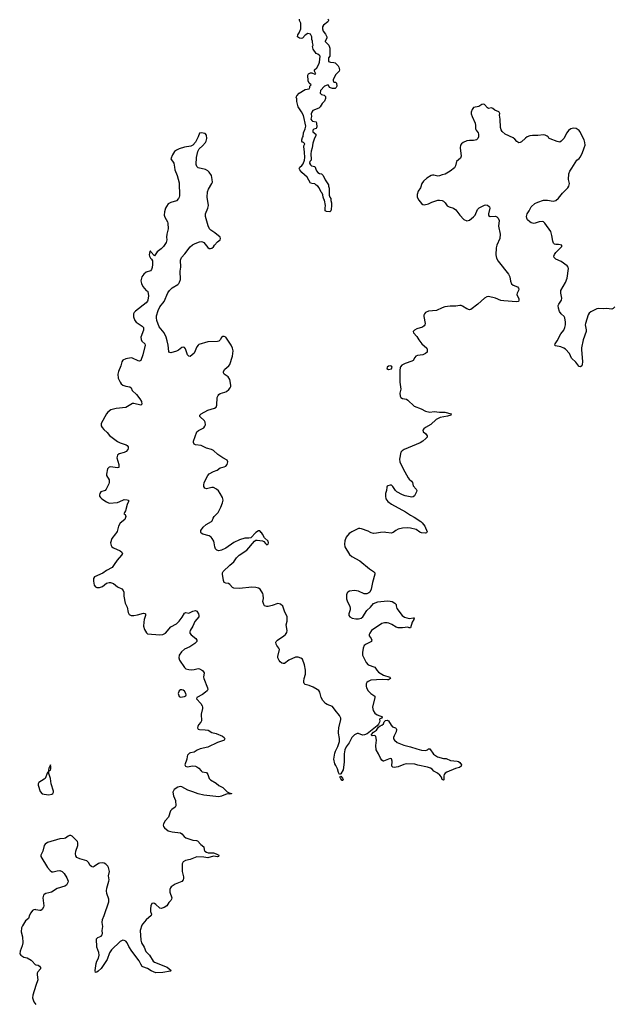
# Model space of a CAD drawing. Header units: inches. Extents: x 2143843 to 2212570, y 881249 to 1017455.
# Tile 44 of 54: x 2189762 to 2198445, y 963115 to 977481. Entities that reach past the tile are written whole.
import ezdxf

# ---------------------------------------------------------------- set-up
doc = ezdxf.new("R2010")
doc.units = ezdxf.units.IN
doc.header["$MEASUREMENT"] = 0
for name, color, linetype in [('C1986', 7, 'Continuous'), ('C1996', 7, 'Continuous'), ('C1997', 7, 'Continuous')]:
    doc.layers.add(name, color=color, linetype=linetype)

msp = doc.modelspace()

# ---------------------------------------------------------------- linework, layer by layer
at = {"layer": 'C1986', "color": 6, "elevation": 400}
for points in [[(2190000, 964495), (2189990, 964497), (2189970, 964494), (2189950, 964482), (2189925, 964450), (2189906, 964414), (2189890, 964367), (2189849, 964331), (2189802, 964258), (2189789, 964231), (2189785, 964170), (2189801, 964101), (2189806, 964010), (2189798, 963970), (2189768, 963888), (2189762, 963850), (2189779, 963830), (2189822, 963802), (2189870, 963791), (2189930, 963758), (2189946, 963746), (2189990, 963694), (2190000, 963692)], [(2190000, 963390), (2189954, 963250), (2189949, 963211), (2189970, 963153), (2190000, 963111)]]:
    msp.add_lwpolyline(points, dxfattribs=at)
at = {"layer": 'C1996', "color": 6, "elevation": 400}
for points in [[(2191177, 970000), (2191163, 969977), (2191110, 969910), (2191089, 969850), (2191096, 969810), (2191110, 969790), (2191130, 969773), (2191231, 969730), (2191256, 969710), (2191262, 969690), (2191250, 969666), (2191185, 969595), (2191144, 969530), (2191113, 969490), (2191030, 969443), (2190976, 969404), (2190855, 969350), (2190839, 969330), (2190840, 969290), (2190850, 969230), (2190867, 969207), (2190890, 969195), (2190930, 969196), (2190970, 969213), (2191030, 969260), (2191070, 969270), (2191090, 969270), (2191130, 969255), (2191190, 969208), (2191255, 969175), (2191272, 969152), (2191281, 969130), (2191285, 969070), (2191303, 968970), (2191330, 968910), (2191346, 968830), (2191362, 968802), (2191390, 968790), (2191429, 968789), (2191484, 968796), (2191570, 968824), (2191590, 968818), (2191597, 968810), (2191599, 968790), (2191580, 968730), (2191573, 968690), (2191570, 968630), (2191583, 968583), (2191613, 968533), (2191630, 968522), (2191810, 968505), (2191850, 968511), (2191890, 968532), (2191970, 968620), (2192050, 968666), (2192090, 968703), (2192137, 968763), (2192170, 968822), (2192190, 968830), (2192230, 968823), (2192290, 968852), (2192330, 968859), (2192351, 968850), (2192373, 968813), (2192378, 968790), (2192376, 968770), (2192321, 968699), (2192290, 968630), (2192250, 968570), (2192246, 968550), (2192249, 968529), (2192264, 968504), (2192336, 968450), (2192350, 968430), (2192347, 968410), (2192321, 968379), (2192249, 968331), (2192170, 968295), (2192123, 968257), (2192092, 968210), (2192086, 968170), (2192098, 968138), (2192168, 968030), (2192190, 968010), (2192230, 968000), (2192270, 967995), (2192310, 967998), (2192370, 968013), (2192390, 968010), (2192430, 967987), (2192454, 967950), (2192445, 967890), (2192449, 967870), (2192505, 967730), (2192509, 967710), (2192498, 967690), (2192477, 967670), (2192430, 967635), (2192351, 967590), (2192343, 967570), (2192406, 967506), (2192426, 967470), (2192431, 967450), (2192431, 967429), (2192414, 967350), (2192415, 967250), (2192405, 967230), (2192373, 967190), (2192363, 967170), (2192359, 967150), (2192367, 967130), (2192390, 967122), (2192470, 967120), (2192513, 967113), (2192570, 967080), (2192630, 967064), (2192726, 967026), (2192750, 967010), (2192756, 966990), (2192746, 966970), (2192736, 966964), (2192650, 966936), (2192510, 966866), (2192399, 966841), (2192356, 966824), (2192310, 966795), (2192255, 966785), (2192241, 966779), (2192212, 966750), (2192206, 966730), (2192205, 966690), (2192174, 966610), (2192183, 966590), (2192210, 966580), (2192290, 966593), (2192330, 966588), (2192350, 966581), (2192378, 966558), (2192410, 966519), (2192427, 966507), (2192490, 966495), (2192510, 966470), (2192530, 966410), (2192548, 966388), (2192630, 966339), (2192669, 966309), (2192730, 966276), (2192790, 966213), (2192819, 966199), (2192854, 966190), (2192853, 966187), (2192830, 966181), (2192790, 966184), (2192708, 966150), (2192670, 966142), (2192450, 966164), (2192370, 966185), (2192290, 966217), (2192219, 966239), (2192130, 966286), (2192110, 966291), (2192070, 966283), (2192019, 966250), (2192006, 966230), (2192000, 966210), (2192010, 966156), (2192039, 966090), (2192044, 966010), (2192033, 965990), (2191983, 965957), (2191963, 965937), (2191934, 965846), (2191888, 965792), (2191862, 965750), (2191858, 965730), (2191862, 965710), (2191878, 965690), (2191930, 965647), (2191990, 965629), (2192110, 965615), (2192130, 965602), (2192162, 965562), (2192186, 965546), (2192290, 965509), (2192346, 965506), (2192360, 965500), (2192406, 965446), (2192452, 965412), (2192456, 965370), (2192466, 965350), (2192490, 965334), (2192513, 965327), (2192590, 965324), (2192632, 965310), (2192670, 965289), (2192665, 965270), (2192653, 965267), (2192590, 965275), (2192510, 965252), (2192450, 965263), (2192350, 965266), (2192250, 965227), (2192185, 965215), (2192147, 965193), (2192136, 965164), (2192133, 965090), (2192135, 965050), (2192153, 964973), (2192154, 964950), (2192149, 964931), (2192130, 964907), (2192032, 964870), (2191974, 964830), (2191964, 964816), (2191956, 964790), (2191957, 964750), (2191982, 964670), (2191981, 964650), (2191970, 964630), (2191940, 964600), (2191910, 964550), (2191870, 964528), (2191830, 964513), (2191810, 964516), (2191802, 964522), (2191750, 964571), (2191730, 964584), (2191710, 964591), (2191690, 964584), (2191677, 964550), (2191671, 964510), (2191673, 964470), (2191686, 964430), (2191684, 964410), (2191611, 964349), (2191559, 964290), (2191548, 964270), (2191523, 964190), (2191530, 964050), (2191541, 964010), (2191578, 963950), (2191605, 963885), (2191658, 963830), (2191710, 963744), (2191730, 963730), (2191917, 963657), (2191972, 963610), (2191963, 963597), (2191850, 963580), (2191750, 963576), (2191682, 963602), (2191630, 963635), (2191560, 963660), (2191550, 963668), (2191530, 963701), (2191508, 963750), (2191402, 963890), (2191358, 963958), (2191330, 964011), (2191310, 964036), (2191290, 964047), (2191270, 964050), (2191230, 964030), (2191102, 963910), (2191074, 963866), (2191040, 963770), (2190950, 963635), (2190910, 963597), (2190890, 963585), (2190870, 963581), (2190866, 963606), (2190879, 963710), (2190890, 963743), (2190915, 963790), (2190922, 963830), (2190917, 963870), (2190890, 963950), (2190882, 964070), (2190904, 964090), (2190950, 964110), (2190966, 964130), (2190969, 964150), (2190965, 964190), (2190977, 964250), (2190968, 964310), (2190971, 964350), (2190996, 964410), (2191063, 964610), (2191063, 964650), (2191033, 964730), (2191028, 964770), (2191033, 964807), (2191066, 964910), (2191068, 964930), (2191061, 964990), (2191074, 965050), (2191059, 965110), (2191049, 965130), (2191021, 965161), (2190995, 965175), (2190970, 965178), (2190930, 965173), (2190913, 965167), (2190850, 965123), (2190830, 965118), (2190810, 965123), (2190790, 965141), (2190766, 965186), (2190743, 965210), (2190639, 965239), (2190597, 965257), (2190580, 965280), (2190576, 965310), (2190582, 965350), (2190611, 965430), (2190612, 965472), (2190604, 965490), (2190530, 965569), (2190510, 965578), (2190490, 965577), (2190470, 965569), (2190430, 965541), (2190410, 965532), (2190350, 965531), (2190170, 965474), (2190132, 965450), (2190119, 965430), (2190101, 965350), (2190070, 965290), (2190070, 965270), (2190169, 965109), (2190205, 965065), (2190230, 965048), (2190253, 965047), (2190310, 965063), (2190346, 965066), (2190381, 965050), (2190410, 965024), (2190450, 964959), (2190469, 964910), (2190467, 964890), (2190445, 964855), (2190422, 964838), (2190310, 964805), (2190228, 964752), (2190190, 964739), (2190146, 964730), (2190121, 964719), (2190110, 964709), (2190102, 964670), (2190114, 964550), (2190109, 964531), (2190090, 964497), (2190070, 964484), (2190057, 964483), (2190000, 964495)], [(2193211, 970000), (2193210, 969999), (2193137, 969923), (2193110, 969916), (2193050, 969915), (2192970, 969891), (2192888, 969852), (2192770, 969770), (2192710, 969739), (2192670, 969730), (2192639, 969739), (2192620, 969760), (2192610, 969789), (2192604, 969850), (2192598, 969870), (2192575, 969910), (2192558, 969930), (2192530, 969950), (2192435, 969975), (2192412, 969990), (2192408, 970000)], [(2194596, 970000), (2194575, 969985), (2194531, 969929), (2194510, 969876), (2194504, 969830), (2194510, 969790), (2194578, 969678), (2194610, 969648), (2194730, 969583), (2194870, 969470), (2194930, 969430), (2194948, 969410), (2194950, 969390), (2194912, 969270), (2194893, 969170), (2194873, 969130), (2194861, 969119), (2194830, 969106), (2194790, 969105), (2194710, 969144), (2194650, 969154), (2194577, 969143), (2194552, 969130), (2194543, 969117), (2194534, 969090), (2194536, 969030), (2194548, 968988), (2194583, 968923), (2194590, 968890), (2194589, 968870), (2194568, 968810), (2194570, 968790), (2194585, 968770), (2194619, 968750), (2194670, 968738), (2194710, 968738), (2194750, 968750), (2194771, 968770), (2194830, 968860), (2194884, 968910), (2194930, 968962), (2194990, 968985), (2195130, 969001), (2195170, 968998), (2195203, 968990), (2195239, 968970), (2195250, 968956), (2195262, 968950), (2195258, 968930), (2195268, 968890), (2195346, 968790), (2195383, 968763), (2195450, 968746), (2195513, 968753), (2195525, 968750), (2195517, 968743), (2195516, 968730), (2195494, 968690), (2195470, 968609), (2195450, 968610), (2195430, 968618), (2195350, 968606), (2195290, 968610), (2195259, 968619), (2195197, 968657), (2195154, 968674), (2195130, 968681), (2195090, 968682), (2195049, 968671), (2194898, 968570), (2194874, 968530), (2194867, 968510), (2194867, 968490), (2194894, 968450), (2194903, 968430), (2194900, 968420), (2194897, 968410), (2194882, 968398), (2194821, 968370), (2194792, 968348), (2194778, 968310), (2194770, 968250), (2194770, 968210), (2194779, 968190), (2194821, 968101), (2194850, 968070), (2194950, 968032), (2194960, 968020), (2194975, 967990), (2195002, 967962), (2195076, 967916), (2195168, 967890), (2195175, 967870), (2195150, 967851), (2195131, 967849), (2195055, 967855), (2194890, 967844), (2194850, 967826), (2194833, 967810), (2194823, 967790), (2194822, 967758), (2194828, 967730), (2194850, 967690), (2194888, 967648), (2194947, 967610), (2194948, 967590), (2194914, 967450), (2194923, 967403), (2194950, 967364), (2194980, 967340), (2195058, 967310), (2195057, 967303), (2195052, 967290), (2195022, 967278), (2195018, 967270), (2195022, 967250), (2195017, 967230), (2195000, 967200), (2194982, 967178), (2194838, 967062), (2194795, 967045), (2194770, 967042), (2194710, 967064), (2194690, 967064), (2194650, 967045), (2194614, 967010), (2194572, 966930), (2194530, 966870), (2194512, 966830), (2194501, 966770), (2194500, 966650), (2194485, 966535), (2194450, 966479), (2194430, 966466), (2194416, 966496), (2194405, 966550), (2194377, 966597), (2194365, 966625), (2194351, 966690), (2194363, 966777), (2194374, 966810), (2194410, 966875), (2194431, 966951), (2194434, 966994), (2194416, 967070), (2194416, 967090), (2194423, 967150), (2194451, 967270), (2194450, 967290), (2194434, 967330), (2194368, 967408), (2194330, 967460), (2194250, 967490), (2194230, 967505), (2194189, 967549), (2194166, 967590), (2194147, 967667), (2194130, 967691), (2194106, 967710), (2194050, 967742), (2193990, 967765), (2193930, 967781), (2193914, 967794), (2193909, 967810), (2193909, 967831), (2193916, 967870), (2193937, 967930), (2193937, 967990), (2193921, 968070), (2193890, 968150), (2193867, 968167), (2193830, 968181), (2193790, 968182), (2193690, 968138), (2193631, 968089), (2193611, 968089), (2193590, 968094), (2193567, 968110), (2193550, 968133), (2193533, 968170), (2193531, 968191), (2193555, 968290), (2193548, 968310), (2193516, 968350), (2193505, 968370), (2193503, 968397), (2193508, 968410), (2193526, 968430), (2193619, 968490), (2193642, 968510), (2193661, 968539), (2193667, 968570), (2193655, 968650), (2193666, 968706), (2193667, 968770), (2193628, 968850), (2193603, 968923), (2193572, 968952), (2193530, 968963), (2193450, 968936), (2193390, 968921), (2193370, 968920), (2193338, 968930), (2193326, 968946), (2193313, 968990), (2193324, 969036), (2193319, 969090), (2193311, 969110), (2193273, 969170), (2193247, 969187), (2193210, 969196), (2193150, 969200), (2192970, 969181), (2192890, 969185), (2192870, 969194), (2192830, 969241), (2192813, 969253), (2192770, 969259), (2192750, 969270), (2192737, 969297), (2192722, 969390), (2192723, 969410), (2192735, 969430), (2192830, 969520), (2192889, 969570), (2192929, 969630), (2192967, 969670), (2193077, 969743), (2193190, 969871), (2193210, 969885), (2193230, 969888), (2193310, 969879), (2193328, 969868), (2193350, 969836), (2193370, 969821), (2193392, 969830), (2193397, 969850), (2193392, 969870), (2193339, 969919), (2193310, 969973), (2193291, 970000)], [(2195029, 970000), (2194970, 969987), (2194930, 969984), (2194894, 969994), (2194883, 970000)], [(2195214, 970000), (2195210, 969997), (2195190, 969991), (2195108, 970000)], [(2195705, 970000), (2195704, 969996), (2195690, 969988), (2195630, 969993), (2195614, 970000)], [(2190000, 963692), (2190030, 963685), (2190050, 963673), (2190067, 963650), (2190064, 963630), (2190027, 963590), (2190015, 963570), (2190015, 963545), (2190026, 963470), (2190000, 963390)]]:
    msp.add_lwpolyline(points, dxfattribs=at)
for points in [[(2192130, 967703), (2192110, 967702), (2192091, 967690), (2192078, 967650), (2192090, 967606), (2192110, 967597), (2192170, 967608), (2192186, 967614), (2192193, 967630), (2192189, 967650), (2192170, 967685), (2192150, 967698)], [(2195690, 966820), (2195717, 966830), (2195730, 966841), (2195750, 966841), (2195803, 966763), (2195865, 966725), (2195950, 966699), (2195990, 966699), (2196051, 966671), (2196150, 966661), (2196170, 966655), (2196190, 966642), (2196214, 966610), (2196210, 966588), (2196182, 966570), (2196125, 966555), (2195998, 966502), (2195973, 966487), (2195961, 966470), (2195955, 966450), (2195956, 966390), (2195950, 966383), (2195930, 966395), (2195920, 966430), (2195899, 966459), (2195865, 966485), (2195810, 966516), (2195784, 966544), (2195759, 966559), (2195716, 966576), (2195575, 966605), (2195530, 966620), (2195410, 966621), (2195370, 966615), (2195290, 966581), (2195230, 966572), (2195210, 966577), (2195196, 966590), (2195200, 966660), (2195190, 966694), (2195170, 966699), (2195077, 966663), (2195070, 966663), (2195050, 966675), (2195030, 966704), (2195003, 966770), (2194968, 966830), (2194962, 966890), (2194970, 966970), (2194961, 967021), (2194950, 967037), (2194910, 967034), (2194900, 967040), (2194897, 967050), (2194930, 967085), (2194970, 967117), (2195002, 967158), (2195024, 967176), (2195051, 967189), (2195073, 967207), (2195086, 967234), (2195105, 967255), (2195130, 967260), (2195150, 967252), (2195186, 967186), (2195205, 967165), (2195250, 967150), (2195260, 967140), (2195264, 967124), (2195260, 967090), (2195229, 967030), (2195223, 967010), (2195223, 966990), (2195234, 966970), (2195276, 966936), (2195370, 966894), (2195468, 966872), (2195562, 966842), (2195630, 966825)], [(2190210, 966608), (2190190, 966558), (2190180, 966500), (2190170, 966498), (2190133, 966410), (2190122, 966398), (2190044, 966350), (2190031, 966330), (2190031, 966310), (2190062, 966222), (2190088, 966188), (2190119, 966179), (2190188, 966172), (2190230, 966181), (2190248, 966192), (2190258, 966210), (2190256, 966224), (2190221, 966330), (2190210, 966410), (2190182, 966498), (2190190, 966494), (2190195, 966525), (2190210, 966532), (2190215, 966550), (2190219, 966590)], [(2194470, 966382), (2194450, 966403), (2194444, 966424), (2194435, 966430), (2194440, 966440), (2194450, 966445), (2194475, 966415), (2194484, 966390), (2194478, 966382)]]:
    msp.add_lwpolyline(points, close=True, dxfattribs=at)
at = {"layer": 'C1997', "color": 6}
for points, elevation in [([(2194264, 977490), (2194270, 977478), (2194273, 977470), (2194262, 977450), (2194198, 977402), (2194184, 977376), (2194182, 977350), (2194196, 977316), (2194230, 977270), (2194247, 977230), (2194245, 977210), (2194222, 977170), (2194224, 977164), (2194274, 977110), (2194293, 977067), (2194292, 976950), (2194273, 976927), (2194273, 976873), (2194300, 976860), (2194350, 976858), (2194370, 976851), (2194411, 976810), (2194421, 976790), (2194431, 976750), (2194425, 976730), (2194379, 976681), (2194338, 976610), (2194338, 976590), (2194350, 976572), (2194374, 976570), (2194390, 976554), (2194391, 976510), (2194382, 976490), (2194370, 976478), (2194330, 976475), (2194286, 976490), (2194270, 976526), (2194250, 976526), (2194214, 976510), (2194154, 976450), (2194152, 976410), (2194171, 976391), (2194210, 976378), (2194230, 976362), (2194230, 976329), (2194212, 976290), (2194181, 976259), (2194150, 976210), (2194132, 976190), (2194045, 976155), (2194026, 976134), (2194019, 976110), (2194023, 976070), (2194014, 976030), (2194028, 976008), (2194040, 976000), (2194090, 975990), (2194097, 975970), (2194103, 975917), (2194098, 975902), (2194090, 975893), (2194058, 975882), (2194045, 975870), (2194042, 975858), (2194045, 975845), (2194087, 975810), (2194088, 975790), (2194061, 975739), (2194042, 975678), (2194034, 975610), (2194019, 975561), (2194014, 975526), (2194020, 975440), (2194018, 975430), (2194001, 975410), (2193996, 975390), (2194010, 975362), (2194022, 975350), (2194070, 975341), (2194096, 975276), (2194114, 975254), (2194138, 975238), (2194171, 975230), (2194196, 975210), (2194223, 975143), (2194271, 975070), (2194271, 975050), (2194282, 975022), (2194281, 974921), (2194290, 974890), (2194305, 974870), (2194305, 974845), (2194316, 974810), (2194317, 974777), (2194310, 974706), (2194305, 974690), (2194290, 974679), (2194241, 974681), (2194224, 974690), (2194222, 974730), (2194228, 974770), (2194214, 974850), (2194204, 974864), (2194195, 974890), (2194190, 974926), (2194178, 974950), (2194165, 974965), (2194135, 975030), (2194118, 975050), (2194090, 975068), (2194070, 975088), (2194030, 975089), (2194010, 975095), (2193962, 975182), (2193882, 975250), (2193852, 975290), (2193845, 975310), (2193853, 975330), (2193884, 975356), (2193902, 975378), (2193921, 975430), (2193924, 975470), (2193920, 975550), (2193909, 975631), (2193910, 975642), (2193928, 975670), (2193907, 975687), (2193890, 975692), (2193883, 975710), (2193882, 975730), (2193890, 975763), (2193902, 975778), (2193907, 975830), (2193933, 975887), (2193939, 975930), (2193905, 976085), (2193879, 976139), (2193830, 976210), (2193810, 976286), (2193808, 976328), (2193798, 976350), (2193809, 976370), (2193842, 976410), (2193930, 976462), (2193990, 976474), (2193998, 976490), (2193998, 976510), (2194018, 976530), (2193990, 976555), (2193975, 976590), (2193970, 976671), (2193980, 976690), (2194010, 976708), (2194030, 976706), (2194070, 976685), (2194086, 976690), (2194069, 976729), (2194069, 976750), (2194100, 976780), (2194129, 976831), (2194138, 976862), (2194149, 976950), (2194141, 976961), (2194118, 976978), (2194089, 976990), (2194048, 977050), (2194038, 977090), (2194048, 977110), (2194038, 977150), (2194038, 977170), (2194029, 977190), (2194029, 977230), (2194010, 977268), (2193970, 977282), (2193930, 977254), (2193890, 977213), (2193873, 977207), (2193849, 977210), (2193819, 977230), (2193822, 977258), (2193842, 977290), (2193866, 977350), (2193866, 977430), (2193848, 977468), (2193847, 977487)], 300), ([(2198454, 973290), (2198430, 973267), (2198410, 973259), (2198330, 973267), (2198290, 973263), (2198210, 973266), (2198190, 973262), (2198100, 973220), (2198079, 973201), (2198064, 973176), (2198022, 973050), (2198020, 973030), (2198035, 972955), (2198033, 972930), (2197989, 972809), (2197965, 972695), (2197964, 972670), (2197981, 972490), (2197977, 972450), (2197970, 972430), (2197950, 972418), (2197930, 972421), (2197925, 972425), (2197884, 972484), (2197822, 972542), (2197790, 972610), (2197730, 972675), (2197710, 972688), (2197666, 972706), (2197584, 972724), (2197578, 972730), (2197581, 972750), (2197610, 972794), (2197663, 972897), (2197708, 972950), (2197723, 972990), (2197732, 973028), (2197734, 973070), (2197722, 973130), (2197714, 973150), (2197670, 973190), (2197645, 973225), (2197629, 973270), (2197627, 973310), (2197633, 973330), (2197675, 973390), (2197677, 973417), (2197664, 973490), (2197664, 973530), (2197732, 973648), (2197757, 973710), (2197774, 973850), (2197770, 973870), (2197756, 973890), (2197670, 973951), (2197589, 973989), (2197566, 974010), (2197561, 974030), (2197570, 974056), (2197590, 974084), (2197679, 974170), (2197678, 974190), (2197630, 974201), (2197590, 974202), (2197570, 974207), (2197559, 974219), (2197548, 974248), (2197534, 974334), (2197518, 974390), (2197432, 974510), (2197410, 974530), (2197390, 974537), (2197350, 974532), (2197290, 974511), (2197270, 974508), (2197230, 974519), (2197210, 974530), (2197179, 974559), (2197166, 974586), (2197162, 974610), (2197174, 974650), (2197202, 974690), (2197232, 974750), (2197282, 974798), (2197330, 974821), (2197410, 974849), (2197470, 974849), (2197550, 974835), (2197590, 974845), (2197630, 974876), (2197690, 974950), (2197766, 975030), (2197780, 975050), (2197791, 975090), (2197777, 975150), (2197779, 975230), (2197796, 975270), (2197824, 975316), (2197898, 975430), (2197930, 975456), (2197945, 975475), (2197974, 975530), (2198007, 975610), (2198017, 975650), (2198015, 975690), (2198006, 975730), (2197943, 975850), (2197930, 975866), (2197890, 975892), (2197850, 975899), (2197810, 975887), (2197778, 975862), (2197752, 975830), (2197710, 975750), (2197670, 975707), (2197650, 975696), (2197610, 975702), (2197510, 975742), (2197491, 975751), (2197481, 975770), (2197464, 975784), (2197436, 975796), (2197410, 975799), (2197330, 975792), (2197250, 975793), (2197210, 975786), (2197173, 975770), (2197150, 975754), (2197090, 975699), (2197070, 975688), (2197050, 975686), (2197022, 975702), (2196990, 975740), (2196970, 975757), (2196850, 975810), (2196805, 975850), (2196793, 975873), (2196784, 975910), (2196779, 976030), (2196770, 976090), (2196772, 976112), (2196765, 976130), (2196757, 976137), (2196701, 976161), (2196670, 976186), (2196650, 976193), (2196610, 976187), (2196593, 976193), (2196550, 976244), (2196530, 976250), (2196510, 976242), (2196465, 976215), (2196390, 976198), (2196370, 976169), (2196356, 976130), (2196356, 976110), (2196367, 976067), (2196413, 975970), (2196418, 975938), (2196418, 975890), (2196427, 975867), (2196455, 975830), (2196462, 975810), (2196460, 975770), (2196453, 975750), (2196431, 975730), (2196415, 975725), (2196390, 975720), (2196330, 975720), (2196290, 975713), (2196239, 975690), (2196213, 975670), (2196200, 975650), (2196195, 975610), (2196210, 975490), (2196197, 975463), (2196141, 975410), (2196124, 975350), (2196110, 975322), (2196050, 975271), (2195973, 975227), (2195930, 975217), (2195890, 975201), (2195870, 975199), (2195810, 975213), (2195790, 975213), (2195770, 975206), (2195706, 975170), (2195657, 975123), (2195634, 975090), (2195616, 975030), (2195583, 974977), (2195565, 974930), (2195564, 974890), (2195590, 974847), (2195630, 974799), (2195650, 974785), (2195670, 974779), (2195730, 974792), (2195780, 974820), (2195870, 974847), (2195890, 974849), (2195930, 974842), (2195953, 974833), (2195976, 974810), (2196006, 974766), (2196032, 974752), (2196097, 974730), (2196129, 974709), (2196190, 974630), (2196248, 974568), (2196290, 974545), (2196330, 974557), (2196390, 974604), (2196412, 974630), (2196449, 974711), (2196470, 974734), (2196550, 974774), (2196570, 974779), (2196595, 974775), (2196617, 974757), (2196624, 974750), (2196626, 974730), (2196607, 974650), (2196610, 974623), (2196630, 974609), (2196710, 974613), (2196730, 974607), (2196750, 974586), (2196762, 974550), (2196756, 974470), (2196780, 974350), (2196773, 974290), (2196730, 974190), (2196720, 974150), (2196717, 974050), (2196724, 974004), (2196750, 973960), (2196899, 973770), (2196917, 973730), (2196930, 973665), (2196946, 973626), (2196967, 973610), (2197030, 973581), (2197045, 973565), (2197050, 973550), (2197046, 973530), (2197028, 973492), (2197024, 973470), (2197050, 973410), (2197053, 973387), (2197045, 973370), (2197017, 973363), (2196830, 973377), (2196786, 973386), (2196710, 973416), (2196610, 973442), (2196585, 973435), (2196550, 973416), (2196452, 973328), (2196348, 973252), (2196330, 973250), (2196290, 973261), (2196230, 973302), (2196210, 973310), (2196190, 973311), (2196130, 973302), (2196050, 973301), (2195970, 973290), (2195930, 973277), (2195850, 973238), (2195730, 973226), (2195690, 973208), (2195672, 973190), (2195666, 973170), (2195665, 973150), (2195683, 973050), (2195679, 973030), (2195668, 973012), (2195644, 972996), (2195563, 972970), (2195526, 972950), (2195510, 972930), (2195512, 972910), (2195560, 972860), (2195589, 972810), (2195633, 972753), (2195708, 972688), (2195714, 972670), (2195711, 972630), (2195688, 972610), (2195650, 972591), (2195570, 972579), (2195545, 972570), (2195530, 972550), (2195510, 972508), (2195490, 972498), (2195393, 972467), (2195342, 972438), (2195323, 972417), (2195317, 972403), (2195313, 972367), (2195314, 972194), (2195327, 972090), (2195312, 972030), (2195317, 971990), (2195330, 971968), (2195350, 971954), (2195410, 971942), (2195430, 971930), (2195522, 971842), (2195624, 971804), (2195687, 971767), (2195750, 971753), (2195814, 971766), (2195890, 971756), (2195970, 971753), (2196065, 971730), (2196057, 971710), (2196010, 971696), (2195904, 971676), (2195846, 971650), (2195766, 971574), (2195690, 971530), (2195665, 971510), (2195650, 971490), (2195653, 971470), (2195690, 971443), (2195714, 971410), (2195713, 971390), (2195695, 971370), (2195650, 971330), (2195610, 971306), (2195375, 971210), (2195345, 971190), (2195330, 971170), (2195307, 971070), (2195312, 971030), (2195361, 970930), (2195435, 970795), (2195450, 970776), (2195483, 970750), (2195499, 970730), (2195510, 970682), (2195553, 970630), (2195560, 970610), (2195556, 970590), (2195526, 970534), (2195510, 970520), (2195490, 970515), (2195390, 970535), (2195350, 970550), (2195270, 970590), (2195248, 970610), (2195210, 970672), (2195190, 970687), (2195170, 970689), (2195139, 970681), (2195126, 970674), (2195121, 970659), (2195119, 970610), (2195106, 970566), (2195102, 970530), (2195110, 970490), (2195138, 970450), (2195190, 970410), (2195398, 970298), (2195467, 970250), (2195523, 970223), (2195620, 970160), (2195641, 970141), (2195679, 970090), (2195710, 970010), (2195705, 970000)], 400), ([(2192408, 970000), (2192406, 970006), (2192409, 970030), (2192441, 970079), (2192483, 970117), (2192562, 970158), (2192573, 970170), (2192588, 970210), (2192602, 970230), (2192659, 970290), (2192698, 970370), (2192722, 970430), (2192731, 970470), (2192730, 970490), (2192722, 970510), (2192690, 970570), (2192666, 970606), (2192638, 970630), (2192590, 970654), (2192570, 970655), (2192490, 970638), (2192467, 970647), (2192452, 970672), (2192450, 970690), (2192458, 970730), (2192509, 970830), (2192527, 970853), (2192590, 970890), (2192647, 970910), (2192690, 970940), (2192750, 970957), (2192770, 970969), (2192790, 970993), (2192802, 971030), (2192790, 971054), (2192730, 971087), (2192655, 971135), (2192590, 971197), (2192563, 971210), (2192490, 971227), (2192410, 971267), (2192330, 971280), (2192310, 971290), (2192300, 971310), (2192301, 971330), (2192351, 971470), (2192372, 971488), (2192423, 971510), (2192450, 971527), (2192468, 971550), (2192475, 971570), (2192471, 971610), (2192459, 971630), (2192393, 971690), (2192392, 971710), (2192414, 971730), (2192510, 971784), (2192608, 971812), (2192630, 971826), (2192642, 971858), (2192646, 971970), (2192660, 972000), (2192670, 972012), (2192690, 972025), (2192756, 972044), (2192783, 972057), (2192816, 972084), (2192835, 972110), (2192843, 972130), (2192844, 972150), (2192829, 972230), (2192808, 972268), (2192747, 972310), (2192738, 972330), (2192739, 972350), (2192760, 972380), (2192817, 972430), (2192829, 972450), (2192869, 972571), (2192876, 972610), (2192878, 972650), (2192870, 972690), (2192851, 972730), (2192772, 972850), (2192750, 972861), (2192730, 972858), (2192710, 972843), (2192690, 972809), (2192669, 972791), (2192650, 972787), (2192510, 972781), (2192380, 972740), (2192368, 972732), (2192350, 972707), (2192310, 972614), (2192250, 972569), (2192230, 972572), (2192212, 972592), (2192181, 972681), (2192170, 972696), (2192150, 972703), (2192130, 972696), (2192082, 972658), (2192050, 972643), (2191970, 972620), (2191950, 972624), (2191941, 972641), (2191930, 972730), (2191916, 972796), (2191899, 972850), (2191871, 972910), (2191801, 973001), (2191767, 973090), (2191760, 973130), (2191762, 973158), (2191782, 973238), (2191808, 973292), (2191874, 973370), (2191925, 973495), (2191951, 973530), (2191991, 973570), (2192070, 973619), (2192084, 973630), (2192097, 973650), (2192110, 973690), (2192107, 973810), (2192114, 973870), (2192112, 973970), (2192127, 974013), (2192176, 974064), (2192250, 974165), (2192286, 974194), (2192325, 974215), (2192390, 974240), (2192410, 974245), (2192430, 974242), (2192450, 974230), (2192510, 974156), (2192530, 974144), (2192550, 974142), (2192570, 974149), (2192590, 974168), (2192607, 974193), (2192650, 974238), (2192689, 974270), (2192694, 974290), (2192689, 974310), (2192612, 974370), (2192552, 974410), (2192536, 974430), (2192514, 974474), (2192475, 974610), (2192476, 974650), (2192510, 974730), (2192518, 974770), (2192501, 974890), (2192505, 974970), (2192518, 975010), (2192570, 975089), (2192577, 975110), (2192575, 975150), (2192562, 975210), (2192530, 975257), (2192510, 975278), (2192475, 975295), (2192370, 975321), (2192350, 975339), (2192341, 975370), (2192342, 975470), (2192364, 975556), (2192384, 975596), (2192430, 975639), (2192475, 975690), (2192487, 975710), (2192496, 975750), (2192490, 975798), (2192470, 975819), (2192410, 975828), (2192390, 975826), (2192367, 975770), (2192327, 975693), (2192290, 975650), (2192262, 975638), (2192170, 975621), (2192090, 975596), (2192050, 975578), (2192024, 975556), (2191995, 975510), (2191971, 975450), (2192011, 975390), (2192024, 975330), (2192026, 975290), (2192063, 975210), (2192090, 975102), (2192094, 974910), (2192090, 974890), (2192081, 974870), (2192050, 974837), (2191970, 974812), (2191930, 974793), (2191904, 974756), (2191893, 974730), (2191877, 974677), (2191873, 974630), (2191882, 974602), (2191920, 974530), (2191926, 974510), (2191930, 974430), (2191913, 974350), (2191908, 974310), (2191910, 974270), (2191903, 974230), (2191863, 974170), (2191830, 974137), (2191770, 974093), (2191730, 974035), (2191676, 974096), (2191670, 974108), (2191661, 974099), (2191651, 974050), (2191656, 974030), (2191670, 974003), (2191688, 973988), (2191703, 973963), (2191703, 973910), (2191696, 973864), (2191685, 973835), (2191670, 973815), (2191610, 973795), (2191574, 973766), (2191548, 973730), (2191531, 973670), (2191539, 973630), (2191562, 973590), (2191610, 973531), (2191630, 973519), (2191633, 973513), (2191644, 973450), (2191635, 973390), (2191630, 973375), (2191610, 973352), (2191451, 973230), (2191433, 973210), (2191422, 973190), (2191424, 973144), (2191445, 973090), (2191464, 973070), (2191551, 973011), (2191570, 972990), (2191568, 972950), (2191532, 972850), (2191535, 972815), (2191546, 972790), (2191588, 972750), (2191592, 972732), (2191560, 972590), (2191530, 972510), (2191510, 972497), (2191490, 972502), (2191410, 972544), (2191390, 972547), (2191310, 972532), (2191270, 972512), (2191255, 972490), (2191239, 972430), (2191204, 972350), (2191193, 972310), (2191200, 972250), (2191228, 972190), (2191246, 972166), (2191270, 972148), (2191310, 972135), (2191370, 972125), (2191390, 972111), (2191403, 972070), (2191470, 972012), (2191516, 971950), (2191540, 971910), (2191547, 971870), (2191530, 971857), (2191430, 971881), (2191410, 971881), (2191310, 971825), (2191170, 971809), (2191130, 971800), (2191093, 971787), (2191050, 971756), (2191028, 971732), (2190953, 971590), (2190953, 971553), (2190965, 971530), (2190990, 971501), (2191039, 971459), (2191075, 971415), (2191190, 971326), (2191230, 971306), (2191317, 971277), (2191330, 971270), (2191344, 971250), (2191345, 971230), (2191339, 971210), (2191317, 971183), (2191290, 971166), (2191215, 971145), (2191190, 971129), (2191182, 971090), (2191210, 970990), (2191212, 970948), (2191190, 970944), (2191090, 970957), (2191068, 970952), (2191045, 970930), (2191030, 970850), (2191031, 970830), (2191067, 970767), (2191070, 970730), (2191065, 970710), (2191026, 970630), (2191008, 970612), (2190948, 970590), (2190933, 970570), (2190927, 970550), (2190930, 970530), (2190942, 970510), (2190962, 970490), (2191030, 970444), (2191069, 970429), (2191190, 970438), (2191268, 970472), (2191290, 970478), (2191330, 970477), (2191349, 970469), (2191352, 970450), (2191330, 970409), (2191306, 970314), (2191291, 970290), (2191285, 970270), (2191300, 970260), (2191308, 970248), (2191310, 970230), (2191299, 970190), (2191230, 970135), (2191206, 970090), (2191186, 970014), (2191177, 970000)], 400), ([(2194883, 970000), (2194850, 970016), (2194755, 970050), (2194730, 970056), (2194710, 970055), (2194610, 970010), (2194596, 970000)], 400), ([(2195614, 970000), (2195604, 970004), (2195550, 970042), (2195470, 970063), (2195430, 970068), (2195350, 970062), (2195290, 970048), (2195254, 970030), (2195214, 970000)], 400), ([(2193291, 970000), (2193290, 970001), (2193270, 970022), (2193250, 970024), (2193211, 970000)], 400), ([(2195108, 970000), (2195083, 970003), (2195030, 970000), (2195029, 970000)], 400)]:
    msp.add_lwpolyline(points, dxfattribs=dict(at, elevation=elevation))
at = {"layer": 'C1997', "color": 6, "elevation": 400}
msp.add_lwpolyline([(2195170, 972429), (2195150, 972424), (2195127, 972410), (2195123, 972390), (2195150, 972375), (2195190, 972389), (2195203, 972410), (2195190, 972425)], close=True, dxfattribs=at)

doc.saveas('drawing.dxf')
